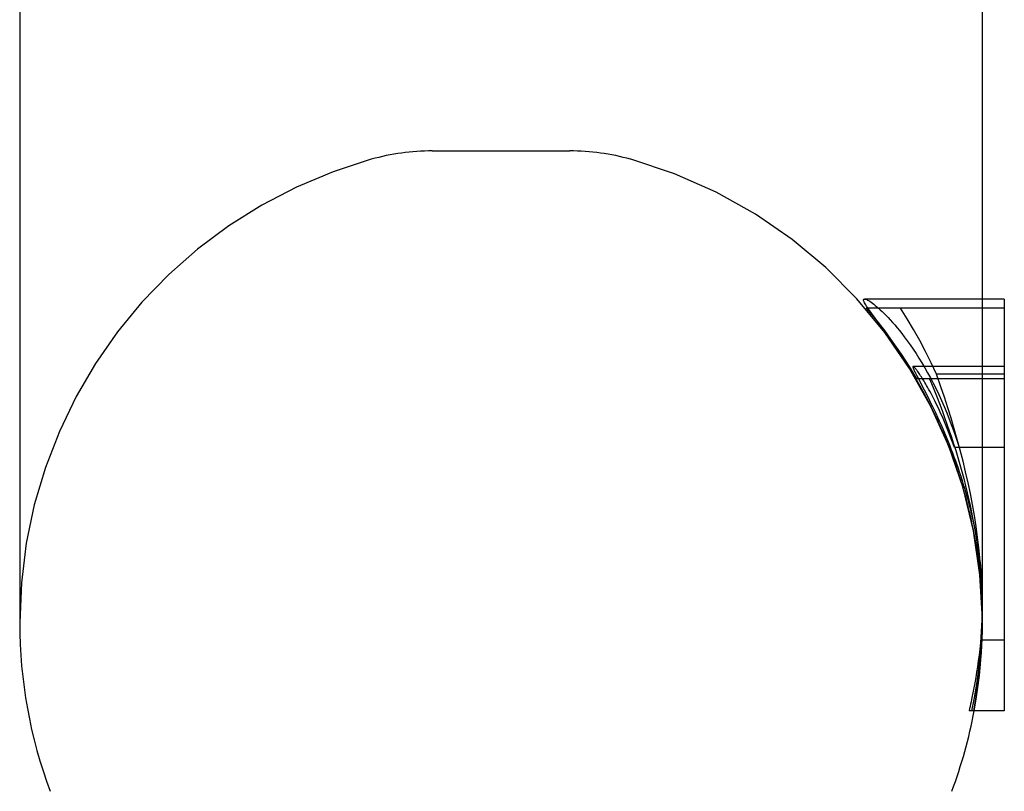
# Model space of a CAD drawing. Header units: inches. Extents: x 0 to 225, y 0 to 145.
# Tile 37 of 104: x 16.339 to 16.965, y 108.433 to 108.924. Entities that reach past the tile are written whole.
import ezdxf

# ---------------------------------------------------------------- set-up
doc = ezdxf.new("R2010")
doc.units = ezdxf.units.IN
doc.header["$LTSCALE"] = 12.349732
doc.header["$MEASUREMENT"] = 0
doc.linetypes.add('HIDDEN', pattern=[0.2, 0.1, -0.1])
doc.layers.get('0').update_dxf_attribs({"linetype": 'CONTINUOUS'})
doc.layers.add('DEFAULT_2', color=8, linetype='HIDDEN')

msp = doc.modelspace()

# ---------------------------------------------------------------- linework, layer by layer
at = {"color": 7, "linetype": 'Continuous'}
for p, q in [((16.33925, 110.51516), (16.33925, 108.54016)), ((16.96525, 108.746), (16.95125, 108.746)), ((16.96525, 108.746), (16.96525, 108.48424)), ((16.96525, 108.65173), (16.95125, 108.65173)), ((16.96525, 108.48424), (16.94282, 108.48424))]:
    msp.add_line(p, q, dxfattribs=at)
for points in [[(16.95125, 109.15357), (16.95125, 108.55186), (16.95121, 108.54859), (16.95113, 108.54525), (16.95101, 108.54183), (16.95084, 108.53833), (16.95061, 108.53476), (16.95034, 108.53112), (16.95001, 108.52742)], [(16.95001, 108.52742), (16.94961, 108.52348), (16.94916, 108.51964), (16.94868, 108.51591), (16.94817, 108.51228), (16.94764, 108.50877), (16.94708, 108.50535), (16.9465, 108.50204), (16.94591, 108.49882), (16.9453, 108.49571), (16.94469, 108.4927)], [(16.94469, 108.4927), (16.9444, 108.49128), (16.94409, 108.48987), (16.94378, 108.48846), (16.94347, 108.48705), (16.94315, 108.48565), (16.94282, 108.48424)]]:
    msp.add_lwpolyline(points, dxfattribs=at)
for start, end in [(180, 200.48713), (339.51287, 349.46978)]:
    msp.add_arc((16.64525, 108.54016), 0.306, start, end, dxfattribs=at)
at = {"layer": 'DEFAULT_2', "color": 8, "linetype": 'HIDDEN'}
for p, q in [((16.60153, 108.84016), (16.68896, 108.84016)), ((16.95125, 108.746), (16.87644, 108.746)), ((16.96525, 108.74025), (16.87741, 108.74025)), ((16.88763, 108.72763), (16.88205, 108.73524)), ((16.89016, 108.72414), (16.88763, 108.72763)), ((16.96525, 108.70319), (16.90726, 108.70319)), ((16.96525, 108.69527), (16.90944, 108.69527)), ((16.9102, 108.69617), (16.91427, 108.68835)), ((16.92496, 108.69023), (16.92217, 108.69833)), ((16.96525, 108.69833), (16.92217, 108.69833)), ((16.91427, 108.68835), (16.91592, 108.68513)), ((16.93354, 108.66073), (16.93399, 108.65943)), ((16.93399, 108.65943), (16.93443, 108.65814)), ((16.93443, 108.65814), (16.93486, 108.65685)), ((16.93486, 108.65685), (16.93529, 108.65557)), ((16.93529, 108.65557), (16.9357, 108.65429)), ((16.95125, 108.65173), (16.93351, 108.65173)), ((16.9357, 108.65429), (16.93611, 108.65301)), ((16.93611, 108.65301), (16.93651, 108.65173)), ((16.93661, 108.63608), (16.93751, 108.63335)), ((16.93751, 108.63335), (16.93836, 108.63071)), ((16.93836, 108.63071), (16.93916, 108.62817)), ((16.93916, 108.62817), (16.9399, 108.62573)), ((16.9399, 108.62573), (16.9406, 108.62338)), ((16.9406, 108.62338), (16.94128, 108.62103)), ((16.95104, 108.55548), (16.95094, 108.55766)), ((16.9511, 108.55311), (16.95121, 108.54858)), ((16.95121, 108.54858), (16.95125, 108.54333)), ((16.95125, 108.54627), (16.95125, 108.54016)), ((16.96525, 108.52922), (16.95073, 108.52922))]:
    msp.add_line(p, q, dxfattribs=at)
for points in [[(16.88205, 108.73524), (16.88113, 108.7365), (16.88029, 108.73767), (16.87952, 108.73875), (16.87882, 108.73974), (16.8782, 108.74066), (16.87764, 108.7415), (16.87716, 108.74227), (16.87674, 108.74297), (16.8764, 108.74361), (16.87613, 108.74417), (16.87593, 108.74466), (16.87582, 108.74508), (16.87579, 108.74541), (16.87583, 108.74568), (16.87596, 108.74586), (16.87616, 108.74597), (16.87644, 108.746)], [(16.87644, 108.746), (16.87681, 108.74597), (16.87725, 108.74585), (16.87776, 108.74565), (16.87835, 108.74537), (16.879, 108.74501), (16.87972, 108.74457), (16.88051, 108.74404), (16.88136, 108.74344), (16.88226, 108.74275), (16.88321, 108.74198), (16.88422, 108.74114), (16.88528, 108.74021), (16.8864, 108.7392), (16.88756, 108.73811), (16.88877, 108.73692), (16.89004, 108.73564), (16.89136, 108.73426), (16.89274, 108.73277), (16.89416, 108.73119), (16.89561, 108.72952), (16.8971, 108.72776), (16.89859, 108.72593), (16.90009, 108.72403), (16.90159, 108.72208)], [(16.87741, 108.74025), (16.88331, 108.73316), (16.88898, 108.72591), (16.89444, 108.71848), (16.89967, 108.7109), (16.90467, 108.70316), (16.90944, 108.69527)], [(16.92217, 108.69833), (16.91878, 108.70556), (16.91521, 108.7127), (16.91146, 108.71974), (16.90755, 108.72668), (16.90348, 108.73352), (16.89923, 108.74025)], [(16.92517, 108.66379), (16.92324, 108.66807), (16.9213, 108.67221), (16.91936, 108.6762), (16.91742, 108.68003), (16.9155, 108.68372), (16.91359, 108.68726), (16.91171, 108.69065), (16.90985, 108.69391), (16.90802, 108.69704), (16.90621, 108.70004), (16.90444, 108.70292), (16.90271, 108.70567), (16.90101, 108.70831), (16.89935, 108.71085), (16.89773, 108.71329), (16.89613, 108.71563), (16.89458, 108.71789), (16.89307, 108.72006), (16.89159, 108.72214), (16.89016, 108.72414)], [(16.90159, 108.72208), (16.90349, 108.71952), (16.90538, 108.71688), (16.90726, 108.71416), (16.90912, 108.71136), (16.91097, 108.70846), (16.91281, 108.70547), (16.91464, 108.70237), (16.91646, 108.69917), (16.91827, 108.69586), (16.92006, 108.69244), (16.92182, 108.68893), (16.92356, 108.68531), (16.92527, 108.68158), (16.92696, 108.67773), (16.92863, 108.67373), (16.93029, 108.66957), (16.93192, 108.66524), (16.93354, 108.66073)], [(16.90726, 108.70319), (16.90719, 108.70317), (16.90714, 108.7031), (16.90712, 108.70299), (16.90713, 108.70283), (16.90718, 108.70262), (16.90725, 108.70236), (16.90736, 108.70206), (16.90749, 108.70172), (16.90765, 108.70136), (16.90782, 108.70095), (16.90802, 108.70052), (16.90825, 108.70004), (16.9085, 108.69953), (16.90877, 108.69897), (16.90908, 108.69836), (16.90942, 108.69769), (16.9102, 108.69617)], [(16.91536, 108.6919), (16.91479, 108.69286), (16.91422, 108.69381), (16.91365, 108.69474), (16.91309, 108.69564), (16.91255, 108.69649), (16.91203, 108.69729), (16.91155, 108.69802), (16.91109, 108.69869), (16.91067, 108.69929), (16.91028, 108.69985), (16.90992, 108.70035), (16.90957, 108.70082), (16.90924, 108.70124), (16.90893, 108.70163), (16.90863, 108.70199), (16.90836, 108.70231), (16.9081, 108.70258), (16.90787, 108.7028), (16.90767, 108.70298), (16.9075, 108.7031), (16.90737, 108.70317), (16.90726, 108.70319)], [(16.91766, 108.69527), (16.91995, 108.68975), (16.92205, 108.68454), (16.92394, 108.67969), (16.92568, 108.67511), (16.92729, 108.67072), (16.92881, 108.66647), (16.93026, 108.66231), (16.93165, 108.65815), (16.93302, 108.65394), (16.93437, 108.64966), (16.93569, 108.6453), (16.93698, 108.64087), (16.93823, 108.6364), (16.93944, 108.63188), (16.9406, 108.62734), (16.94171, 108.62277)], [(16.93351, 108.65173), (16.93273, 108.65391), (16.93193, 108.65609), (16.9311, 108.65828), (16.93026, 108.66047), (16.92939, 108.66265), (16.92852, 108.66481), (16.92763, 108.66694), (16.92674, 108.66903), (16.92585, 108.67109), (16.92495, 108.6731), (16.92404, 108.67508), (16.92313, 108.67702), (16.92222, 108.67894), (16.9213, 108.68081), (16.9204, 108.68261), (16.91951, 108.68433), (16.91866, 108.68595), (16.91786, 108.68745), (16.91712, 108.6888), (16.91644, 108.69001), (16.91586, 108.69103), (16.91536, 108.6919)], [(16.94831, 108.59433), (16.94734, 108.60135), (16.94624, 108.60835), (16.94502, 108.61533), (16.94368, 108.6223), (16.94222, 108.62923), (16.94066, 108.63613), (16.93899, 108.643), (16.93723, 108.64984), (16.93538, 108.65665), (16.93343, 108.66343), (16.93141, 108.67018), (16.92932, 108.6769), (16.92717, 108.68358), (16.92496, 108.69023)], [(16.91592, 108.68513), (16.9177, 108.68159), (16.91864, 108.67969), (16.91961, 108.67768), (16.92063, 108.67557), (16.92168, 108.67336), (16.92276, 108.67102), (16.92389, 108.66855), (16.92505, 108.66595)], [(16.92505, 108.66595), (16.92616, 108.66341), (16.92725, 108.66087), (16.92831, 108.65832), (16.92935, 108.65578), (16.93037, 108.65324), (16.93135, 108.65071), (16.93231, 108.6482), (16.93323, 108.64572), (16.93413, 108.64325), (16.93499, 108.64082), (16.93582, 108.63843), (16.93661, 108.63608)], [(16.94181, 108.61577), (16.94111, 108.61844), (16.94038, 108.62113), (16.93962, 108.62382), (16.93883, 108.62655), (16.938, 108.62931), (16.93712, 108.63212), (16.9362, 108.63499), (16.93522, 108.63794), (16.93418, 108.64098), (16.93307, 108.64409), (16.9319, 108.64727), (16.93067, 108.65051), (16.92937, 108.6538), (16.92803, 108.65711), (16.92663, 108.66044), (16.92517, 108.66379)], [(16.94128, 108.62103), (16.94196, 108.61859), (16.94231, 108.61732)], [(16.94171, 108.62277), (16.94349, 108.61486), (16.94508, 108.60701), (16.94648, 108.59921), (16.9477, 108.59149), (16.94872, 108.58388), (16.94956, 108.57641), (16.95022, 108.56912), (16.95071, 108.56199)], [(16.94231, 108.61732), (16.943, 108.61472), (16.94335, 108.61339), (16.94369, 108.61205), (16.94403, 108.61069), (16.94437, 108.60931), (16.9447, 108.60791), (16.94504, 108.60649), (16.94537, 108.60505), (16.94569, 108.60358), (16.94602, 108.60209)], [(16.95013, 108.5688), (16.94989, 108.57117), (16.94964, 108.57354), (16.94936, 108.57592), (16.94907, 108.57826), (16.94876, 108.58056), (16.94845, 108.58279), (16.94813, 108.58494), (16.94781, 108.58699), (16.94749, 108.58893), (16.94718, 108.59078), (16.94687, 108.59256), (16.94656, 108.59428), (16.94624, 108.59596), (16.94592, 108.59763), (16.94559, 108.59929), (16.94525, 108.60097), (16.94488, 108.60269), (16.9445, 108.60445), (16.9441, 108.60626), (16.94368, 108.6081), (16.94324, 108.60998), (16.94278, 108.61189), (16.9423, 108.61382), (16.94181, 108.61577)], [(16.94602, 108.60209), (16.94632, 108.60067), (16.94661, 108.59924), (16.9469, 108.59779), (16.94718, 108.59634), (16.94745, 108.59488), (16.94772, 108.59342), (16.94797, 108.59195), (16.94822, 108.59048), (16.94846, 108.589), (16.94869, 108.5875), (16.94891, 108.58596), (16.94913, 108.58439), (16.94935, 108.58278), (16.94955, 108.58117), (16.94974, 108.57961), (16.9499, 108.57813), (16.95005, 108.57675), (16.95018, 108.57546), (16.95029, 108.57424), (16.9504, 108.57307), (16.95049, 108.57192), (16.95058, 108.57079), (16.95067, 108.56964), (16.95075, 108.56848), (16.95082, 108.56729), (16.95089, 108.56609), (16.95095, 108.56486), (16.95101, 108.56362), (16.95107, 108.56237), (16.95111, 108.56111)], [(16.95125, 108.54933), (16.9512, 108.55487), (16.95102, 108.56166), (16.95071, 108.56838), (16.95027, 108.57502), (16.94972, 108.58156), (16.94907, 108.588), (16.94831, 108.59433)], [(16.95082, 108.55985), (16.95068, 108.56206), (16.95051, 108.56429), (16.95033, 108.56654), (16.95013, 108.5688)], [(16.95071, 108.56199), (16.95093, 108.55758), (16.9511, 108.55311)], [(16.95111, 108.56111), (16.95119, 108.55811), (16.95124, 108.55503)], [(16.95125, 108.54627), (16.95124, 108.54782), (16.95122, 108.54936), (16.95119, 108.55089), (16.95115, 108.55241), (16.9511, 108.55395), (16.95104, 108.55548)], [(16.94465, 108.48424), (16.94606, 108.49142), (16.94728, 108.49859), (16.94834, 108.50574), (16.94922, 108.51288), (16.94994, 108.52), (16.9505, 108.52708), (16.9509, 108.53411), (16.95115, 108.54109), (16.95125, 108.54801), (16.95125, 108.55186)], [(16.95125, 108.54471), (16.95122, 108.53943), (16.95114, 108.53485), (16.95098, 108.53031), (16.95076, 108.52578), (16.95048, 108.5213), (16.95013, 108.51676), (16.9497, 108.51209), (16.94918, 108.50723), (16.94854, 108.50209), (16.94777, 108.4966), (16.94681, 108.49063), (16.94565, 108.48424)], [(16.95073, 108.52922), (16.95084, 108.53107), (16.95094, 108.53288), (16.95102, 108.53467), (16.95109, 108.53642), (16.95114, 108.53815), (16.95119, 108.53984), (16.95122, 108.54149), (16.95124, 108.54312)], [(16.94609, 108.48424), (16.94738, 108.49168), (16.94848, 108.49914), (16.9494, 108.50664), (16.95014, 108.51415), (16.95069, 108.52168), (16.95105, 108.52922)]]:
    msp.add_lwpolyline(points, dxfattribs=at)
for centre, radius, start, end in [((16.60153, 108.69641), 0.14375, 90, 105.63034), ((16.68896, 108.69641), 0.14375, 74.36966, 90), ((16.64525, 108.54016), 0.306, 105.63034, 180), ((16.64525, 108.54016), 0.306, 349.46978, 74.36966)]:
    msp.add_arc(centre, radius, start, end, dxfattribs=at)

doc.saveas('drawing.dxf')
